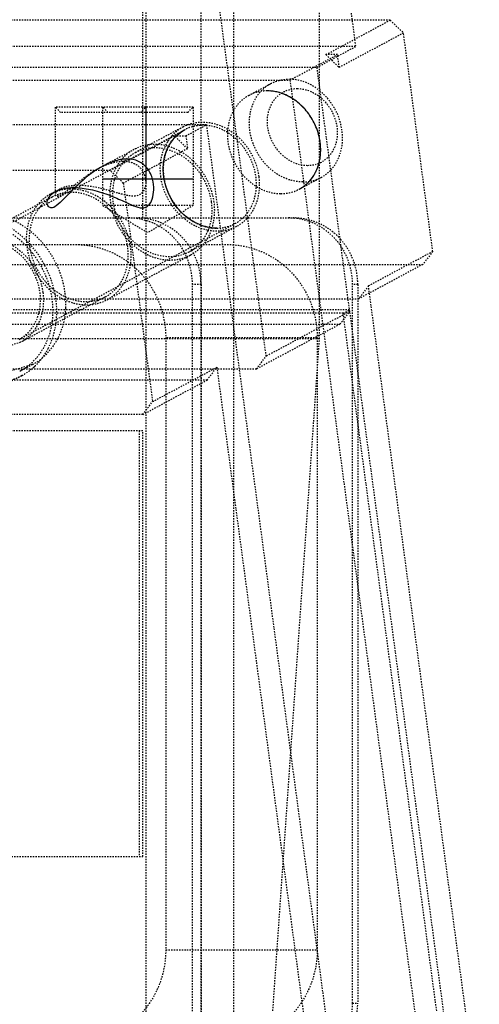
# Model space of a CAD drawing. Header units: millimetres. Extents: x -24622 to 2009, y -1603 to 2074.
# Tile 178 of 256: x 716 to 751, y 1059 to 1133. Entities that reach past the tile are written whole.
import ezdxf

# ---------------------------------------------------------------- set-up
doc = ezdxf.new("R2010")
doc.units = ezdxf.units.MM
doc.linetypes.add('HIDDEN', pattern=[0.2, 0.1, -0.1])
doc.layers.add('DEFAULT_2', color=8, linetype='HIDDEN')

msp = doc.modelspace()

# ---------------------------------------------------------------- linework, layer by layer
at = {"color": 7, "linetype": 'Continuous'}
msp.add_line((722.334, 1121.142), (729.133, 1121.142), dxfattribs=at)
for points, start_tangent, end_tangent in [([(738.681, 1123.896), (738.363, 1125.063), (737.731, 1126.147), (736.893, 1126.978), (735.801, 1127.569), (734.699, 1127.76)], (-0.132788, 0.991144), (-1, -0.000368)), ([(726.923, 1121.308), (726.928, 1122.475), (727.27, 1123.559), (727.885, 1124.39), (728.5, 1124.835)], (-0.132788, 0.991144), (0.881262, 0.472629)), ([(737.104, 1120.37), (737.996, 1121.118), (738.597, 1122.343), (738.681, 1123.896)], (0.880591, 0.473877), (-0.132788, 0.991144)), ([(724.17, 1122.635), (723.171, 1122.462), (722.041, 1121.93), (720.944, 1121.128), (720.073, 1120.318), (719.393, 1119.622), (718.848, 1119.129), (718.45, 1118.967), (718.211, 1119.137), (718.193, 1119.517), (718.471, 1119.968), (719.158, 1120.353), (720.17, 1120.492)], (-0.999969, 0.007928), (0.999904, 0.01387)), ([(720.17, 1120.492), (721.413, 1120.349), (722.723, 1119.961), (723.803, 1119.509), (724.659, 1119.131), (725.312, 1118.966), (725.766, 1119.134), (726.054, 1119.629), (726.169, 1120.323), (726.083, 1121.119), (725.708, 1121.915), (725.031, 1122.459), (724.17, 1122.635)], (0.999864, -0.016479), (-0.999967, -0.008108)), ([(730.905, 1117.445), (730.844, 1117.445), (729.615, 1117.707), (728.352, 1118.53), (727.423, 1119.755), (726.923, 1121.308)], (-1, -0.000829), (-0.132788, 0.991144))]:
    msp.add_spline(points, degree=3, dxfattribs=dict(at, start_tangent=start_tangent, end_tangent=end_tangent))
at = {"layer": 'DEFAULT_2', "color": 8, "linetype": 'HIDDEN'}
for p, q in [((739.995, 1141.142), (741.342, 1131.088)), ((732.157, 1140.642), (732.157, 1053.642)), ((738.628, 1109.123), (738.628, 1140.642)), ((734.625, 1107.818), (730.955, 1135.209)), ((725.343, 1118.209), (725.343, 1134.209)), ((725.601, 1038.142), (725.601, 1134.142)), ((729.742, 1038.142), (729.742, 1134.142)), ((743.947, 1133.073), (698.047, 1133.073)), ((739.117, 1130.485), (743.947, 1133.073)), ((743.947, 1133.073), (744.942, 1132.107)), ((744.942, 1132.107), (740.112, 1129.519)), ((747.142, 1115.686), (744.942, 1132.107)), ((741.342, 1131.088), (689.381, 1131.088)), ((738.445, 1129.535), (741.342, 1131.088)), ((736.409, 1128.569), (739.983, 1130.485)), ((739.117, 1130.485), (740.112, 1129.519)), ((739.983, 1130.485), (739.117, 1130.485)), ((740.112, 1129.519), (739.983, 1130.485)), ((686.483, 1129.535), (738.445, 1129.535)), ((740.903, 1111.183), (738.445, 1129.535)), ((688.778, 1128.569), (736.409, 1128.569)), ((736.409, 1128.569), (749.997, 1027.147)), ((733.327, 1127.422), (734.969, 1128.302)), ((718.77, 1126.542), (718.77, 1119.973)), ((719.17, 1126.142), (718.77, 1126.542)), ((729.133, 1126.542), (718.77, 1126.542)), ((722.333, 1126.542), (722.333, 1119.142)), ((722.733, 1126.142), (722.333, 1126.542)), ((725.17, 1126.142), (725.57, 1126.542)), ((725.57, 1126.542), (725.57, 1120.892)), ((728.733, 1126.142), (729.133, 1126.542)), ((729.133, 1126.542), (729.133, 1119.142)), ((728.733, 1126.142), (719.17, 1126.142)), ((730.131, 1125.205), (682.499, 1125.205)), ((712.27, 1116.138), (728.498, 1124.834)), ((728.38, 1125.054), (724.806, 1123.139)), ((728.585, 1124.376), (730.131, 1125.205)), ((730.131, 1125.205), (743.719, 1023.782)), ((722.889, 1121.788), (727.719, 1124.376)), ((728.714, 1123.41), (727.719, 1124.376)), ((727.719, 1124.376), (728.585, 1124.376)), ((728.585, 1124.376), (728.714, 1123.41)), ((721.999, 1121.919), (724.688, 1123.359)), ((728.714, 1123.41), (723.885, 1120.822)), ((676.99, 1121.788), (722.889, 1121.788)), ((723.885, 1120.822), (722.889, 1121.788)), ((737.106, 1120.371), (738.748, 1121.251)), ((718.409, 1119.995), (719.169, 1120.402)), ((723.885, 1120.822), (726.085, 1104.402)), ((718.527, 1119.774), (712.152, 1116.358)), ((722.333, 1119.142), (725.733, 1117.099)), ((729.133, 1119.142), (722.333, 1119.142)), ((729.133, 1119.142), (725.733, 1117.099)), ((667.262, 1118.209), (736.675, 1118.209)), ((716.049, 1109.086), (732.276, 1117.783)), ((732.395, 1117.562), (728.821, 1115.647)), ((672.497, 1116.209), (731.698, 1116.209)), ((722.66, 1112.062), (728.939, 1115.427)), ((747.142, 1115.686), (742.312, 1113.098)), ((747.142, 1115.686), (746.405, 1114.72)), ((700.506, 1114.72), (746.405, 1114.72)), ((746.405, 1114.72), (741.576, 1112.132)), ((729.081, 1054.209), (729.081, 1113.209)), ((729.728, 1113.209), (729.081, 1113.209)), ((729.728, 1113.209), (729.728, 1054.209)), ((741.116, 1059.209), (741.116, 1113.209)), ((741.504, 1113.209), (741.116, 1113.209)), ((741.504, 1113.209), (741.504, 1059.209)), ((742.312, 1113.098), (741.576, 1112.132)), ((751.112, 1047.415), (742.312, 1113.098)), ((722.542, 1112.282), (716.167, 1108.866)), ((695.676, 1112.132), (741.576, 1112.132)), ((740.413, 1111.045), (692.782, 1111.045)), ((740.896, 1111.304), (693.265, 1111.304)), ((740.903, 1111.183), (734.625, 1107.818)), ((740.167, 1110.217), (740.903, 1111.183)), ((740.413, 1111.045), (740.896, 1111.304)), ((749.084, 1046.328), (740.413, 1111.045)), ((749.567, 1046.587), (740.896, 1111.304)), ((689.937, 1110.217), (740.167, 1110.217)), ((740.167, 1110.217), (733.888, 1106.852)), ((727.072, 1109.209), (727.072, 1063.209)), ((738.46, 1109.209), (727.072, 1109.209)), ((738.46, 1109.209), (738.46, 1063.209)), ((738.628, 1109.123), (699.991, 1109.123)), ((716.166, 1108.866), (715.139, 1108.535)), ((734.78, 1053.642), (738.628, 1109.123)), ((733.888, 1106.852), (734.625, 1107.818)), ((717.063, 1107.191), (715.386, 1106.691)), ((717.064, 1107.191), (716.098, 1106.674)), ((726.085, 1104.402), (730.914, 1106.99)), ((730.178, 1106.024), (730.914, 1106.99)), ((730.914, 1106.99), (739.714, 1041.307)), ((733.888, 1106.852), (683.659, 1106.852)), ((716.264, 1106.365), (712.4, 1104.295)), ((730.178, 1106.024), (684.278, 1106.024)), ((725.348, 1103.436), (730.178, 1106.024)), ((725.348, 1103.436), (726.085, 1104.402)), ((725.348, 1103.436), (679.449, 1103.436)), ((725.343, 1102.209), (691.276, 1102.209)), ((725.084, 1102.209), (725.084, 1070.209)), ((725.343, 1070.209), (725.343, 1102.209)), ((691.276, 1070.209), (725.343, 1070.209)), ((727.072, 1063.209), (738.46, 1063.209)), ((741.116, 1059.209), (741.504, 1059.209))]:
    msp.add_line(p, q, dxfattribs=at)
for centre, radius, start, end in [((729.975, 1122.241), 3.245, 138.49736, 148.28527), ((730.172, 1122.122), 3.476, 148.33431, 157.86735), ((726.456, 1120.329), 3.531, 148.2563, 149.43867), ((726.4, 1120.365), 3.464, 142.3074, 148.26737), ((726.4, 1120.327), 3.244, 138.47665, 148.38697), ((719.931, 1117.153), 2.974, 118.20857, 125.2548), ((724.898, 1113.571), 4.639, 84.58497, 89.98906), ((724.889, 1113.489), 4.721, 71.55679, 84.57359), ((730.953, 1120.314), 3.11, 276.78669, 281.40371), ((721.412, 1116.639), 4.599, 185.8597, 187.63106), ((724.746, 1113.298), 4.96, 35.05062, 36.04739), ((724.731, 1113.288), 4.979, 32.80213, 35.04886), ((724.696, 1113.265), 5.02, 30.09625, 32.80154), ((721.666, 1116.577), 4.807, 221.46469, 229.63886), ((714.083, 1110.426), 4.609, 298.21769, 312.28789), ((715.017, 1111.008), 4.331, 298.19244, 309.14622), ((714.059, 1110.45), 4.643, 312.29693, 313.10039)]:
    msp.add_arc(centre, radius, start, end, dxfattribs=at)
for points, start_tangent, end_tangent in [([(734.969, 1128.302), (735.981, 1128.619), (736.341, 1128.64)], (0.881365, 0.472436), (1, 0)), ([(738.686, 1127.739), (737.555, 1128.408), (736.341, 1128.64)], (-0.769332, 0.638849), (-1, 0)), ([(734.699, 1127.76), (734.339, 1127.739), (733.329, 1127.423)], (-1, 0), (-0.881752, -0.471713)), ([(737.376, 1120.913), (736.191, 1121.134), (735.083, 1121.772), (733.579, 1123.968), (733.357, 1125.275), (733.535, 1126.524), (734.094, 1127.573), (734.969, 1128.302)], (-1, 0), (0.881365, 0.472436)), ([(737.73, 1122.137), (736.706, 1122.358), (735.779, 1122.986), (735.09, 1123.926), (734.744, 1125.035), (734.793, 1126.144), (735.23, 1127.084), (735.989, 1127.712), (736.953, 1127.933)], (-1, 0), (1, 0)), ([(737.104, 1120.37), (737.98, 1121.098), (738.54, 1122.147), (738.719, 1123.396), (738.496, 1124.703), (736.993, 1126.9), (735.884, 1127.539), (734.699, 1127.76)], (0.881752, 0.471713), (-1, 0)), ([(736.953, 1127.933), (737.977, 1127.712), (738.904, 1127.084), (739.593, 1126.144), (739.94, 1125.035), (739.891, 1123.926), (739.453, 1122.986), (738.695, 1122.358), (737.73, 1122.137)], (1, 0), (-1, 0)), ([(739.479, 1121.814), (740.216, 1123.142), (740.323, 1124.776), (739.778, 1126.411), (738.686, 1127.739)], (0.683495, 0.729955), (-0.769332, 0.638849)), ([(733.329, 1127.423), (732.453, 1126.695), (731.894, 1125.646), (731.715, 1124.396), (731.937, 1123.09), (733.44, 1120.893), (734.549, 1120.254), (735.734, 1120.033)], (-0.881752, -0.471713), (1, 0)), ([(728.5, 1124.835), (727.624, 1124.107), (727.064, 1123.058), (726.885, 1121.808), (727.107, 1120.502), (728.611, 1118.304), (729.719, 1117.666), (730.905, 1117.445)], (-0.881752, -0.471713), (1, 0)), ([(727.544, 1124.391), (728.378, 1125.053)], (0.663282, 0.74837), (0.881233, 0.472683)), ([(728.378, 1125.053), (729.212, 1125.352), (730.119, 1125.401), (731.925, 1124.755), (733.357, 1123.27), (734.068, 1121.308)], (0.881233, 0.472683), (0.132788, -0.991144)), ([(729.869, 1125.172), (729.51, 1125.15), (728.5, 1124.835)], (-1, 0), (-0.881752, -0.471713)), ([(732.274, 1117.781), (733.15, 1118.51), (733.71, 1119.559), (733.889, 1120.808), (733.667, 1122.115), (732.163, 1124.312), (731.055, 1124.951), (729.869, 1125.172)], (0.881752, 0.471713), (-1, 0)), ([(724.686, 1123.358), (723.882, 1122.744), (723.659, 1122.483)], (-0.881233, -0.472683), (-0.611649, -0.791129)), ([(730.71, 1119.393), (729.958, 1121.47), (728.442, 1123.042), (726.529, 1123.727), (725.569, 1123.675), (724.686, 1123.358)], (-0.132788, 0.991144), (-0.881233, -0.472683)), ([(724.804, 1123.138), (725.638, 1123.437), (726.545, 1123.486), (728.351, 1122.839), (729.783, 1121.355), (730.494, 1119.393)], (0.88123, 0.472687), (0.132788, -0.991144)), ([(726.706, 1121.308), (726.666, 1121.863), (726.953, 1123.432)], (-0.132788, 0.991144), (0.377764, 0.925902)), ([(723.971, 1122.477), (724.804, 1123.138)], (0.663564, 0.748119), (0.88123, 0.472687)), ([(718.934, 1119.854), (719.158, 1119.924), (719.454, 1120.097), (720.183, 1120.655), (721.034, 1121.309), (722.003, 1121.921)], (0.996129, 0.087901), (0.881182, 0.472778)), ([(722.003, 1121.921), (722.964, 1122.328)], (0.881182, 0.472778), (0.957638, 0.287975)), ([(723.416, 1122.125), (722.945, 1120.842), (722.916, 1119.393)], (-0.508477, -0.861076), (0.132788, -0.991144)), ([(722.964, 1122.328), (723.196, 1122.39), (723.87, 1122.474)], (0.957638, 0.287975), (1, 0)), ([(723.133, 1119.393), (723.166, 1120.794), (723.637, 1122.027)], (-0.132788, 0.991144), (0.52463, 0.85133)), ([(723.87, 1122.474), (724.637, 1122.328), (725.171, 1121.947), (725.57, 1120.879)], (1, 0), (-0.002148, -0.999998)), ([(738.748, 1121.251), (739.479, 1121.814)], (0.881362, 0.472442), (0.683495, 0.729955)), ([(730.195, 1117.285), (727.886, 1118.71), (726.706, 1121.308)], (-0.976733, 0.214459), (-0.132788, 0.991144)), ([(734.068, 1121.308), (733.776, 1119.078), (733.201, 1118.193), (732.396, 1117.563)], (0.132788, -0.991144), (-0.881233, -0.472683)), ([(737.376, 1120.913), (737.737, 1120.934), (738.748, 1121.251)], (1, 0), (0.881362, 0.472442)), ([(724.432, 1116.028), (723.68, 1118.106), (722.163, 1119.677), (720.251, 1120.362), (719.29, 1120.31), (718.407, 1119.994)], (-0.132788, 0.991144), (-0.881233, -0.472683)), ([(719.136, 1120.384), (718.863, 1120.173), (718.77, 1119.972)], (-0.877495, -0.479586), (0.007788, -0.99997)), ([(720.47, 1120.652), (719.695, 1120.579), (719.136, 1120.384)], (-1, 0), (-0.877495, -0.479586)), ([(725.57, 1120.879), (725.479, 1120.381), (725.36, 1120.167), (725.184, 1120), (723.942, 1119.954), (723.119, 1120.179), (722.232, 1120.415), (720.47, 1120.652)], (-0.002148, -0.999998), (-1, 0)), ([(735.734, 1120.033), (736.094, 1120.054), (737.104, 1120.37)], (1, 0), (0.881752, 0.471713)), ([(718.407, 1119.994), (717.555, 1119.327), (716.947, 1118.39), (716.637, 1116.028)], (-0.881233, -0.472683), (0.132788, -0.991144)), ([(718.214, 1119.581), (717.693, 1119.112)], (-0.816524, -0.577312), (-0.663584, -0.748102)), ([(724.215, 1116.028), (723.505, 1117.99), (722.073, 1119.475), (720.266, 1120.121), (719.359, 1120.072), (718.525, 1119.773)], (-0.132788, 0.991144), (-0.881231, -0.472686)), ([(718.77, 1119.972), (718.811, 1119.881), (718.934, 1119.854)], (0.007788, -0.99997), (0.996129, 0.087901)), ([(717.693, 1119.112), (716.973, 1117.786), (716.837, 1116.17)], (-0.663584, -0.748102), (0.102085, -0.994776)), ([(722.916, 1119.393), (723.423, 1117.754), (724.431, 1116.357), (725.791, 1115.408), (727.301, 1115.048)], (0.132788, -0.991144), (0.999642, -0.026751)), ([(727.747, 1115.311), (726.2, 1115.488), (724.76, 1116.342), (723.675, 1117.723), (723.133, 1119.393)], (-0.992953, -0.118508), (-0.132788, 0.991144)), ([(730.494, 1119.393), (730.202, 1117.162), (729.627, 1116.278), (728.822, 1115.648)], (0.132788, -0.991144), (-0.88123, -0.472687)), ([(728.941, 1115.428), (729.793, 1116.095), (730.401, 1117.031), (730.71, 1119.393)], (0.881233, 0.472683), (-0.132788, 0.991144)), ([(712.078, 1118.37), (714.308, 1118.461), (716.512, 1117.513), (718.299, 1115.695), (719.35, 1113.33)], (0.959256, 0.28254), (0.236306, -0.971679)), ([(718.823, 1112.094), (718.072, 1114.497), (716.579, 1116.534), (714.57, 1117.895), (712.352, 1118.373)], (-0.132788, 0.991144), (-1, -0.000039)), ([(729.081, 1113.209), (728.713, 1115.123), (727.666, 1116.745), (726.1, 1117.829), (724.252, 1118.209)], (0, 1), (-1, 0)), ([(741.116, 1113.209), (740.748, 1115.123), (739.702, 1116.745), (738.135, 1117.829), (736.287, 1118.209)], (0, 1), (-1, 0)), ([(738.65, 1117.772), (736.675, 1118.209)], (-0.907118, 0.420876), (-1, 0)), ([(710.286, 1117.514), (712.243, 1118.032), (714.344, 1117.646), (716.27, 1116.415), (717.728, 1114.525), (718.494, 1112.265), (718.454, 1109.979), (717.612, 1108.015), (716.097, 1106.673)], (0.881264, 0.472624), (-0.88167, -0.471867)), ([(728.757, 1116.217), (727.7, 1117.282), (726.383, 1117.967)], (-0.588453, 0.808531), (-0.948511, 0.316745)), ([(730.905, 1117.445), (731.264, 1117.466), (732.274, 1117.781)], (1, 0), (0.881752, 0.471713)), ([(732.396, 1117.563), (731.568, 1117.265)], (-0.881233, -0.472683), (-0.980211, -0.197954)), ([(740.224, 1116.6), (739.875, 1116.954), (738.65, 1117.772)], (-0.665577, 0.74633), (-0.907118, 0.420876)), ([(712.15, 1116.357), (712.984, 1116.656), (713.891, 1116.705), (715.697, 1116.058), (717.13, 1114.574), (717.84, 1112.612)], (0.881233, 0.472683), (0.132788, -0.991144)), ([(731.32, 1117.226), (731.043, 1117.205), (730.195, 1117.285)], (-0.992969, -0.118377), (-0.976733, 0.214459)), ([(741.504, 1113.209), (741.173, 1115.03), (740.224, 1116.6)], (0, 1), (-0.665577, 0.74633)), ([(716.05, 1109.087), (716.925, 1109.816), (717.484, 1110.866), (717.661, 1112.115), (717.438, 1113.421), (715.935, 1115.616), (714.827, 1116.254), (713.642, 1116.476)], (0.881521, 0.472144), (-1, 0)), ([(716.637, 1116.028), (717.39, 1113.951), (718.906, 1112.379), (720.819, 1111.694), (721.779, 1111.746), (722.662, 1112.063)], (0.132788, -0.991144), (0.881233, 0.472683)), ([(716.854, 1116.028), (717.005, 1115.318), (718.064, 1113.394)], (0.132788, -0.991144), (0.662398, -0.749152)), ([(720.31, 1116.209), (722.898, 1115.676), (725.091, 1114.159), (726.557, 1111.888), (727.072, 1109.209)], (1, 0), (0, -1)), ([(722.544, 1112.283), (723.349, 1112.913), (723.923, 1113.798), (724.215, 1116.028)], (0.881231, 0.472686), (-0.132788, 0.991144)), ([(722.662, 1112.063), (723.514, 1112.73), (724.123, 1113.667), (724.432, 1116.028)], (0.881233, 0.472683), (-0.132788, 0.991144)), ([(731.698, 1116.209), (734.286, 1115.676), (736.479, 1114.159), (737.945, 1111.888), (738.46, 1109.209)], (1, 0), (0, -1)), ([(727.301, 1115.048), (727.733, 1115.063), (728.941, 1115.428)], (0.999642, -0.026751), (0.881233, 0.472683)), ([(728.822, 1115.648), (727.747, 1115.311)], (-0.88123, -0.472687), (-0.992953, -0.118508)), ([(729.728, 1113.209), (729.684, 1113.882), (729.039, 1115.783)], (0, 1), (-0.501479, 0.86517)), ([(718.554, 1112.915), (719.168, 1112.475)], (0.762303, -0.647221), (0.859773, -0.510677)), ([(719.35, 1113.33), (719.449, 1112.854), (719.537, 1111.426)], (0.236306, -0.971679), (-0.048533, -0.998822)), ([(717.84, 1112.612), (717.548, 1110.38), (716.972, 1109.495), (716.167, 1108.866)], (0.132788, -0.991144), (-0.881603, -0.471992)), ([(719.168, 1112.475), (720.307, 1112.013), (721.469, 1111.946)], (0.859773, -0.510677), (0.992941, 0.118609)), ([(721.469, 1111.946), (722.544, 1112.283)], (0.992941, 0.118609), (0.881231, 0.472686)), ([(707.564, 1112.094), (708.65, 1109.095), (710.839, 1106.825), (713.6, 1105.834), (714.986, 1105.909), (716.262, 1106.364)], (0.132788, -0.991144), (0.881526, 0.472135)), ([(719.537, 1111.426), (719.016, 1109.283), (717.751, 1107.649)], (-0.048533, -0.998822), (-0.775667, -0.631142)), ([(718.243, 1108.406), (718.807, 1110.155), (718.823, 1112.094)], (0.459304, 0.888279), (-0.132788, 0.991144)), ([(717.232, 1107.06), (717.523, 1107.358), (718.243, 1108.406)], (0.730162, 0.683274), (0.459304, 0.888279)), ([(727.072, 1063.209), (726.557, 1060.53), (725.091, 1058.26), (722.898, 1056.742), (720.31, 1056.209)], (0, -1), (-1, 0)), ([(738.46, 1063.209), (737.945, 1060.53), (736.479, 1058.26), (734.286, 1056.742), (731.698, 1056.209)], (0, -1), (-1, 0)), ([(736.287, 1054.209), (738.135, 1054.59), (739.702, 1055.674), (740.748, 1057.296), (741.116, 1059.209)], (1, 0), (0, 1)), ([(739.514, 1055.165), (740.978, 1056.94), (741.504, 1059.209)], (0.798979, 0.601359), (0, 1))]:
    msp.add_spline(points, degree=3, dxfattribs=dict(at, start_tangent=start_tangent, end_tangent=end_tangent))

doc.saveas('drawing.dxf')
